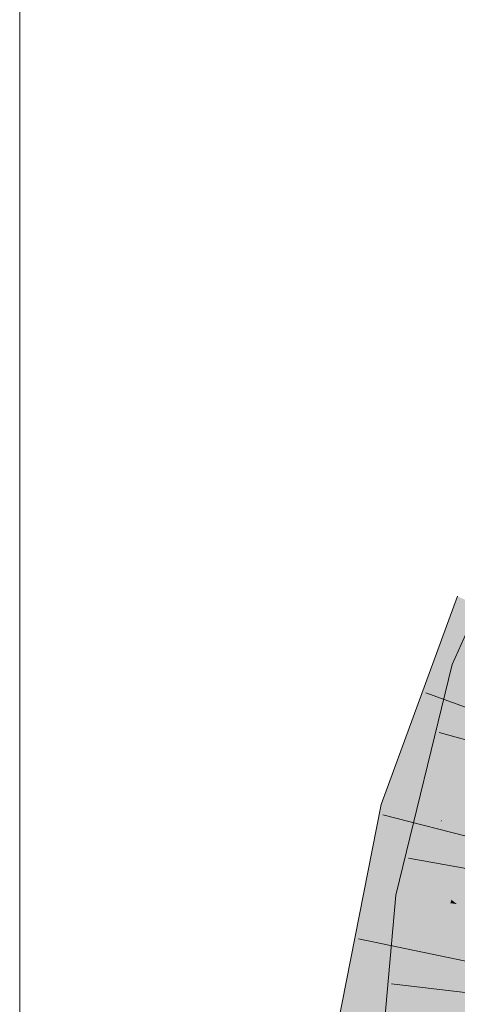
# Model space of a CAD drawing. Extents: x -620 to 3480, y 62 to 1112.
# Tile 210 of 256: x 187.831 to 188.715, y 819.186 to 821.175. Entities that reach past the tile are written whole.
import ezdxf

# ---------------------------------------------------------------- set-up
doc = ezdxf.new("R2010")
doc.units = 0
doc.layers.get('0').update_dxf_attribs({"lineweight": 13})
doc.layers.add('E_Detail_Linie_Text_Bem', color=7, linetype='Continuous', lineweight=13)
doc.layers.add('E_Leerrohr 32-A06GA2TS8I', color=7, linetype='Continuous', lineweight=9, true_color=0x00b300)
doc.layers.add('E_Leerrohr 32-Shading', color=7, linetype='Continuous', lineweight=9, true_color=0x00b300)

# ---------------------------------------------------------------- blocks, each defined once
blk = doc.blocks.new('Shading-A06GA2BD8I', base_point=(267.5467, 773.509))
at = {"layer": 'E_Leerrohr 32-Shading', "color": 96, "true_color": 0x007b00}
for points in [[(188.7883, 820.0602), (188.7047, 819.8719), (188.716, 819.8681)], [(188.7153, 820.0099), (188.6924, 819.9474), (188.5967, 819.58), (188.5874, 819.5824)], [(188.7153, 820.0099), (188.5967, 819.58), (188.7485, 819.9946)], [(188.635, 819.7479), (188.6924, 819.9474), (188.6205, 819.751)], [(188.6754, 819.5991), (188.7047, 819.8719), (188.5992, 819.4049), (188.6239, 819.5424)], [(188.7047, 819.8719), (188.6754, 819.5991), (188.716, 819.8681)], [(188.6754, 819.5991), (188.7394, 819.8602), (188.716, 819.8681)], [(188.5874, 819.5824), (188.635, 819.7479), (188.5613, 819.5892), (188.6205, 819.751)], [(188.5778, 819.4845), (188.5613, 819.5892), (188.4561, 818.8736), (188.518, 819.37)], [(188.5613, 819.5892), (188.5778, 819.4845), (188.5874, 819.5824)], [(188.5778, 819.4845), (188.5967, 819.58), (188.5874, 819.5824)], [(188.6754, 819.5991), (188.5992, 819.4049), (188.6268, 819.4009)], [(188.6239, 819.5424), (188.5905, 819.4062), (188.5992, 819.4049)], [(188.5778, 819.4845), (188.4561, 818.8736), (188.457, 818.8734)], [(188.6415, 818.8498), (188.7913, 819.4928), (188.7146, 819.2662), (188.7234, 819.3023)], [(188.5977, 819.0708), (188.6004, 819.0974), (188.5601, 819.0561), (188.5905, 819.4062)], [(188.5905, 819.4062), (188.6004, 819.0974), (188.5992, 819.4049)], [(188.6004, 819.0974), (188.6268, 819.4009), (188.5992, 819.4049)], [(188.518, 819.37), (188.4207, 818.8781), (188.4561, 818.8736)], [(188.7234, 819.3023), (188.7195, 819.2912), (188.7146, 819.2662)], [(188.6415, 818.8498), (188.7146, 819.2662), (188.6324, 818.851)], [(188.6415, 818.8498), (188.7187, 819.0991), (188.7382, 819.2646), (188.7513, 819.2635)]]:
    blk.add_solid(points, dxfattribs=at)
at = {"layer": 'E_Leerrohr 32-Shading', "color": 94, "true_color": 0x00ac00}
for points in [[(188.7485, 819.9946), (188.5967, 819.58), (188.7744, 819.9827), (188.6806, 819.5582)], [(188.6806, 819.5582), (188.6823, 819.5578), (188.7744, 819.9827), (188.8288, 819.9575)], [(188.6838, 819.5574), (188.8288, 819.9575), (188.6823, 819.5578)], [(188.6838, 819.5574), (188.7542, 819.6708), (188.8288, 819.9575), (188.8362, 819.9399)], [(188.8232, 819.832), (188.7394, 819.8602), (188.7081, 819.5823), (188.6754, 819.5991)], [(188.8232, 819.832), (188.7081, 819.5823), (188.8098, 819.7778)], [(188.9069, 819.8038), (188.7558, 819.5577), (188.7883, 819.3775), (188.7142, 819.3882)], [(188.7081, 819.5823), (188.7558, 819.5577), (188.8098, 819.7778)], [(188.7109, 819.5504), (188.7245, 819.5738), (188.6838, 819.5574), (188.7542, 819.6708)], [(188.6806, 819.5582), (188.5967, 819.58), (188.6526, 819.4486), (188.5778, 819.4845)], [(188.7081, 819.5823), (188.6754, 819.5991), (188.6384, 819.4484)], [(188.6384, 819.4484), (188.7433, 819.5641), (188.7081, 819.5823)], [(188.6384, 819.4484), (188.7032, 819.397), (188.7433, 819.5641), (188.7269, 819.465)], [(188.7246, 819.5738), (188.7109, 819.5504), (188.7169, 819.5488)], [(188.7558, 819.5577), (188.7433, 819.5641), (188.7142, 819.3882)], [(188.6823, 819.5578), (188.6806, 819.5582), (188.66, 819.4451), (188.6526, 819.4486)], [(188.7109, 819.5504), (188.6838, 819.5574), (188.66, 819.4451), (188.6815, 819.554)], [(188.6838, 819.5574), (188.6823, 819.5578), (188.6815, 819.554)], [(188.7169, 819.5488), (188.7109, 819.5504), (188.6938, 819.4734), (188.7022, 819.5323)], [(188.7169, 819.5488), (188.6938, 819.4734), (188.7017, 819.4801)], [(188.7678, 819.5356), (188.7169, 819.5488), (188.7017, 819.4801)], [(188.6386, 819.0847), (188.7195, 819.2912), (188.6511, 819.1722), (188.7678, 819.5356)], [(188.7022, 819.5323), (188.66, 819.4451), (188.6938, 819.4734)], [(188.7678, 819.5356), (188.7017, 819.4801), (188.6673, 819.2867), (188.6824, 819.3928)], [(188.5778, 819.4845), (188.457, 818.8734), (188.66, 819.4451), (188.5447, 818.8622)], [(188.6346, 819.3169), (188.605, 819.0287), (188.6938, 819.4734), (188.6511, 819.1722)], [(188.6346, 819.3169), (188.6938, 819.4734), (188.66, 819.4451)], [(188.7017, 819.4801), (188.6938, 819.4734), (188.6824, 819.3928)], [(188.7032, 819.397), (188.7142, 819.3882), (188.7269, 819.465)], [(188.6268, 819.4009), (188.7008, 819.3902), (188.6384, 819.4484), (188.7032, 819.397)], [(188.6268, 819.4009), (188.6004, 819.0974), (188.7142, 819.3882), (188.6865, 819.069)], [(188.7142, 819.3882), (188.6865, 819.069), (188.7883, 819.3775)], [(188.7008, 819.3902), (188.7142, 819.3882), (188.7032, 819.397)], [(188.8017, 819.3755), (188.6865, 819.069), (188.6685, 818.6168), (188.6472, 818.6172)], [(188.8017, 819.3755), (188.6685, 818.6168), (188.7691, 819.0011)], [(188.6865, 819.069), (188.8017, 819.3755), (188.7883, 819.3775)], [(188.5512, 818.8614), (188.605, 819.0287), (188.5447, 818.8622), (188.6346, 819.3169)], [(188.7195, 819.2912), (188.7099, 819.2667), (188.7146, 819.2662)], [(188.5919, 818.8561), (188.6324, 818.851), (188.6004, 818.9601), (188.7146, 819.2662)], [(188.6004, 818.9601), (188.7146, 819.2662), (188.6032, 818.9942), (188.7099, 819.2667)]]:
    blk.add_solid(points, dxfattribs=at)
blk = doc.blocks.new('Referenz-A06GA2TU8I')
at = {"layer": 'E_Detail_Linie_Text_Bem', "linetype": 'Continuous', "ltscale": 0.13}
blk.add_line((187.8313, 813.2654), (187.8313, 822.4455), dxfattribs=at)
at = {"layer": 'E_Leerrohr 32-A06GA2TS8I', "linetype": 'Continuous', "ltscale": 0.13}
for p, q in [((188.7047, 819.8719), (188.8835, 820.2744)), ((188.5613, 819.5892), (188.7153, 820.01)), ((188.5905, 819.4062), (188.7047, 819.8719)), ((188.8722, 819.7344), (188.6515, 819.8152)), ((188.9047, 819.6716), (188.6784, 819.7348)), ((188.4207, 818.8781), (188.5613, 819.5892)), ((188.7925, 819.5102), (188.5648, 819.5684)), ((188.8477, 819.4402), (188.6162, 819.4807)), ((188.5222, 818.6202), (188.5905, 819.4062)), ((188.7451, 819.27), (188.5151, 819.3181)), ((188.8157, 819.1996), (188.5823, 819.2269))]:
    blk.add_line(p, q, dxfattribs=at)

msp = doc.modelspace()

# ---------------------------------------------------------------- block references
at = {"color": 8, "lineweight": 25, "ltscale": 0.25, "true_color": 0x808080}
msp.add_blockref('Referenz-A06GA2TU8I', (0, 0), dxfattribs=at)
msp.add_blockref('Shading-A06GA2BD8I', (267.5467, 773.509))

doc.saveas('drawing.dxf')
